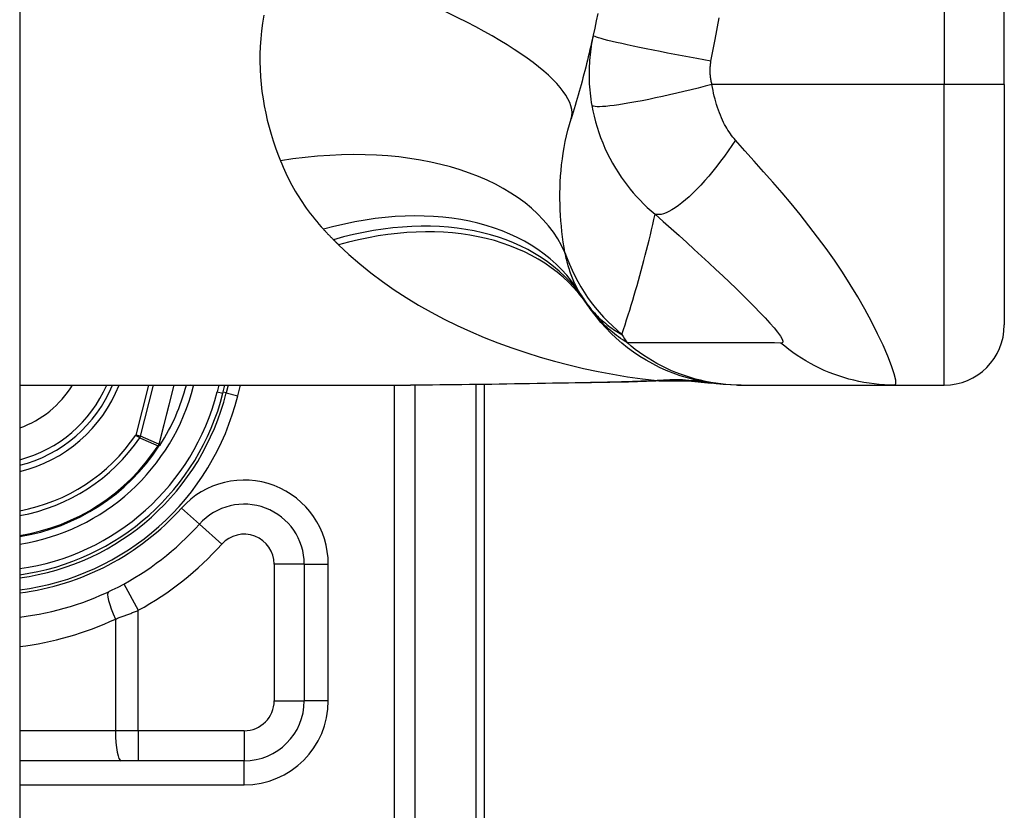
# Model space of a CAD drawing. Header units: inches. Extents: x 4 to 114, y 7 to 59.
# Tile 67 of 72: x 69.065 to 69.71, y 38.661 to 39.179. Entities that reach past the tile are written whole.
import ezdxf

# ---------------------------------------------------------------- set-up
doc = ezdxf.new("R2010")
doc.units = ezdxf.units.IN
doc.header["$MEASUREMENT"] = 0
doc.layers.add('Visible Edges(ANSI)', color=7, linetype='Continuous', lineweight=25)
doc.layers.add('Visible Tangent Edges(ANSI)', color=7, linetype='Continuous', lineweight=25)

msp = doc.modelspace()

# ---------------------------------------------------------------- linework, layer by layer
at = {"layer": 'Visible Edges(ANSI)'}
for p, q in [((69.06484, 43.42742), (69.06484, 23.91642)), ((69.70972, 39.13642), (69.70972, 39.51043)), ((69.70972, 39.13642), (69.70972, 38.97894)), ((69.06484, 38.93957), (69.32079, 38.93957)), ((69.19795, 38.93423), (69.1993, 38.93957)), ((69.20134, 38.93957), (69.20006, 38.93443)), ((69.36934, 38.57342), (69.36934, 38.93993)), ((69.53497, 38.93957), (69.53739, 38.93957)), ((69.53739, 38.93957), (69.63782, 38.93957)), ((69.63782, 38.93957), (69.67035, 38.93957)), ((69.15674, 38.90028), (69.15606, 38.89949)), ((69.25123, 38.82225), (69.25123, 38.73287)), ((69.21186, 38.6935), (69.06484, 38.6935))]:
    msp.add_line(p, q, dxfattribs=at)
at = {"layer": 'Visible Edges(ANSI)', "flags": 128}
for points in [[(69.44346, 39.18289), (69.4425, 39.17814), (69.44152, 39.1734), (69.4405, 39.16868)], [(69.4405, 39.16868), (69.43997, 39.16632), (69.43944, 39.16397), (69.43891, 39.16163), (69.43836, 39.15929), (69.43781, 39.15696), (69.43725, 39.15463), (69.43669, 39.15231), (69.43612, 39.15), (69.43554, 39.1477), (69.43495, 39.1454), (69.43436, 39.14311), (69.43376, 39.14082), (69.43315, 39.13854), (69.43254, 39.13627), (69.43192, 39.13401), (69.43129, 39.13175), (69.43066, 39.1295), (69.43002, 39.12725), (69.42937, 39.12501), (69.42872, 39.12278), (69.42806, 39.12056), (69.42739, 39.11834), (69.42671, 39.11613), (69.42603, 39.11392)], [(69.53497, 38.93957), (69.53033, 38.93966), (69.52565, 38.93993), (69.52094, 38.9404), (69.51623, 38.94106), (69.51151, 38.94192), (69.5068, 38.94297), (69.50212, 38.94423), (69.49747, 38.94568), (69.49287, 38.94732), (69.48833, 38.94916), (69.48387, 38.95119), (69.47949, 38.95341), (69.4752, 38.95581), (69.47102, 38.95838), (69.46696, 38.96111), (69.46302, 38.96401), (69.45923, 38.96705), (69.45557, 38.97024), (69.45207, 38.97355), (69.44872, 38.97698), (69.44554, 38.98053), (69.44252, 38.98417), (69.43968, 38.98789), (69.43701, 38.99169)], [(69.43937, 38.94103), (69.40919, 38.94054), (69.3793, 38.94007), (69.3498, 38.93971), (69.32079, 38.93957)], [(69.48747, 38.94237), (69.46367, 38.94153), (69.43937, 38.94103)], [(69.48747, 38.94237), (69.50265, 38.94232), (69.51777, 38.94083)], [(69.15678, 38.90033), (69.15675, 38.90029), (69.15671, 38.90026), (69.15667, 38.90023), (69.15663, 38.90019), (69.15659, 38.90016), (69.15655, 38.90013), (69.1565, 38.9001), (69.15646, 38.90007), (69.15641, 38.90004), (69.15637, 38.90002), (69.15632, 38.89999), (69.15628, 38.89997), (69.15623, 38.89994), (69.15618, 38.89992), (69.15614, 38.8999), (69.15609, 38.89987), (69.15605, 38.89985), (69.156, 38.89983), (69.15596, 38.89981), (69.15591, 38.89979), (69.15587, 38.89977), (69.15582, 38.89975), (69.15578, 38.89973), (69.15573, 38.89971)], [(69.15692, 38.9005), (69.15692, 38.90049), (69.15691, 38.90049), (69.15691, 38.90048), (69.1569, 38.90047), (69.15689, 38.90046), (69.15689, 38.90046), (69.15688, 38.90045), (69.15688, 38.90044), (69.15687, 38.90043), (69.15687, 38.90043), (69.15686, 38.90042), (69.15685, 38.90041), (69.15685, 38.9004), (69.15684, 38.9004), (69.15684, 38.90039), (69.15683, 38.90038), (69.15682, 38.90037), (69.15682, 38.90037), (69.15681, 38.90036), (69.1568, 38.90035), (69.1568, 38.90035), (69.15679, 38.90034), (69.15679, 38.90033), (69.15678, 38.90033)]]:
    msp.add_lwpolyline(points, dxfattribs=at)
at = {"layer": 'Visible Edges(ANSI)'}
for centre, radius, start, end in [((69.53293, 39.06072), 0.11811, 211.30007, 213.52082), ((69.92952, 39.32342), 0.59381, 213.52082, 213.96213), ((69.67035, 38.97894), 0.03937, 270, 0), ((69.04334, 38.97342), 0.089, 283.9794, 337.63968), ((69.04334, 38.97342), 0.13497, 327.29811, 345.47206), ((69.04334, 38.97342), 0.1615, 277.65032, 346.02913), ((69.04334, 38.97342), 0.1595, 277.74684, 345.77595), ((69.04334, 38.97342), 0.1348, 279.17731, 326.73978), ((69.21186, 38.82225), 0.03937, 0, 138.10311), ((69.04336, 38.97342), 0.18701, 276.59695, 318.10311), ((69.21186, 38.73287), 0.03937, 270, 0)]:
    msp.add_arc(centre, radius, start, end, dxfattribs=at)
at = {"layer": 'Visible Tangent Edges(ANSI)'}
for p, q in [((69.67035, 39.51043), (69.67035, 39.13642)), ((69.67035, 39.13642), (69.51827, 39.13642)), ((69.70972, 39.13642), (69.67035, 39.13642)), ((69.67035, 38.93957), (69.67035, 39.13642)), ((69.14925, 38.93957), (69.14096, 38.90688)), ((69.14396, 38.90612), (69.15243, 38.93957)), ((69.16577, 38.93957), (69.15594, 38.90079)), ((69.15609, 38.90075), (69.16593, 38.93957)), ((69.17875, 38.9391), (69.17691, 38.93957)), ((69.17875, 38.9391), (69.17887, 38.93957)), ((69.19524, 38.93957), (69.19414, 38.9352)), ((69.20771, 38.93253), (69.20946, 38.93957)), ((69.31001, 38.93957), (69.31001, 38.38233)), ((69.32393, 38.38233), (69.32393, 38.93957)), ((69.36358, 38.93986), (69.36358, 38.57342)), ((69.19414, 38.9352), (69.19795, 38.93423)), ((69.20006, 38.93443), (69.19813, 38.93492)), ((69.20006, 38.93443), (69.20771, 38.93253)), ((69.14396, 38.90612), (69.14096, 38.90688)), ((69.14096, 38.90688), (69.14351, 38.90514)), ((69.15548, 38.89988), (69.15573, 38.89971)), ((69.15573, 38.89971), (69.15606, 38.89949)), ((69.15574, 38.90022), (69.15588, 38.90016)), ((69.15594, 38.90079), (69.15609, 38.90075)), ((69.18256, 38.84854), (69.17083, 38.85906)), ((69.18256, 38.84854), (69.19721, 38.8354)), ((69.25123, 38.82225), (69.23155, 38.82225)), ((69.23155, 38.82225), (69.23155, 38.73287)), ((69.25123, 38.82225), (69.26698, 38.82225)), ((69.26698, 38.73287), (69.26698, 38.82225)), ((69.13308, 38.80935), (69.14252, 38.79207)), ((69.14252, 38.71319), (69.14252, 38.79207)), ((69.12758, 38.78638), (69.12758, 38.71319)), ((69.23155, 38.73287), (69.25123, 38.73287)), ((69.26698, 38.73287), (69.25123, 38.73287)), ((69.12758, 38.71319), (69.06484, 38.71319)), ((69.14252, 38.71319), (69.12758, 38.71319)), ((69.14252, 38.71319), (69.14252, 38.6935)), ((69.21186, 38.71319), (69.14252, 38.71319)), ((69.21186, 38.71319), (69.21186, 38.6935)), ((69.21186, 38.67776), (69.21186, 38.6935)), ((69.06484, 38.67776), (69.21186, 38.67776))]:
    msp.add_line(p, q, dxfattribs=at)
at = {"layer": 'Visible Tangent Edges(ANSI)', "flags": 128}
for points in [[(69.22468, 39.1818), (69.22385, 39.17665), (69.22318, 39.17153), (69.22269, 39.16644), (69.22236, 39.16139), (69.22218, 39.15637), (69.22216, 39.1514), (69.22229, 39.14646), (69.22256, 39.14155), (69.22298, 39.13669), (69.22353, 39.13188), (69.22421, 39.1271), (69.22502, 39.12237), (69.22596, 39.11769), (69.22702, 39.11305), (69.22819, 39.10847), (69.22947, 39.10394), (69.23085, 39.09947), (69.23234, 39.09506), (69.23393, 39.0907), (69.23561, 39.08641)], [(69.51761, 39.15175), (69.52036, 39.16589), (69.52306, 39.18005)], [(69.4405, 39.16868), (69.44011, 39.16688), (69.43976, 39.16507), (69.43944, 39.16325), (69.43914, 39.16143), (69.43887, 39.1596), (69.43863, 39.15776), (69.43842, 39.15592), (69.43824, 39.15406), (69.43808, 39.15221), (69.43796, 39.15035), (69.43786, 39.14849), (69.43779, 39.14662), (69.43776, 39.14473), (69.43775, 39.14282), (69.43777, 39.14091), (69.43783, 39.13896), (69.43792, 39.13697), (69.43805, 39.13492), (69.43822, 39.13287), (69.43841, 39.13086), (69.43864, 39.12885), (69.43891, 39.12681), (69.43922, 39.12475), (69.43957, 39.12268)], [(69.51761, 39.15175), (69.51298, 39.15257), (69.50826, 39.15342), (69.50347, 39.15429), (69.49865, 39.15519), (69.49383, 39.1561), (69.48903, 39.15702), (69.48429, 39.15794), (69.47966, 39.15886), (69.47515, 39.15977), (69.47082, 39.16067), (69.46669, 39.16154), (69.4628, 39.16238), (69.45917, 39.16319), (69.45583, 39.16396), (69.4528, 39.16468), (69.45009, 39.16535), (69.44773, 39.16597), (69.4457, 39.16653), (69.44402, 39.16704), (69.44268, 39.16748), (69.44167, 39.16787), (69.44098, 39.16819), (69.44059, 39.16847), (69.4405, 39.16868)], [(69.51827, 39.13642), (69.51811, 39.13709), (69.51795, 39.13776), (69.51781, 39.13842), (69.51768, 39.13908), (69.51757, 39.13974), (69.51746, 39.14042), (69.51737, 39.14109), (69.5173, 39.14175), (69.51723, 39.1424), (69.51718, 39.14304), (69.51714, 39.14367), (69.51711, 39.1443), (69.51709, 39.14493), (69.51708, 39.14555), (69.51709, 39.14617), (69.5171, 39.1468), (69.51713, 39.14742), (69.51716, 39.14805), (69.51721, 39.14867), (69.51727, 39.14929), (69.51734, 39.14991), (69.51742, 39.15052), (69.51751, 39.15114), (69.51761, 39.15175)], [(69.51827, 39.13642), (69.51378, 39.13526), (69.5092, 39.1341), (69.50454, 39.13295), (69.49985, 39.13181), (69.49515, 39.13071), (69.49046, 39.12963), (69.48582, 39.1286), (69.48126, 39.12762), (69.47681, 39.1267), (69.47251, 39.12584), (69.46838, 39.12505), (69.46446, 39.12435), (69.46077, 39.12373), (69.45734, 39.12319), (69.45419, 39.12275), (69.45133, 39.12239), (69.44878, 39.12213), (69.44653, 39.12196), (69.44461, 39.12188), (69.443, 39.12189), (69.4417, 39.12198), (69.4407, 39.12214), (69.44, 39.12238), (69.43957, 39.12268)], [(69.53368, 39.09995), (69.53281, 39.10096), (69.53195, 39.102), (69.53112, 39.10308), (69.53031, 39.1042), (69.52952, 39.10535), (69.52875, 39.10653), (69.528, 39.10774), (69.52727, 39.10899), (69.52656, 39.11028), (69.52586, 39.11161), (69.52518, 39.113), (69.52447, 39.11456), (69.52376, 39.11626), (69.52308, 39.11797), (69.52245, 39.1197), (69.52185, 39.12145), (69.52128, 39.12325), (69.52074, 39.12507), (69.52024, 39.12691), (69.51977, 39.12878), (69.51934, 39.13067), (69.51895, 39.13258), (69.51859, 39.13449), (69.51827, 39.13642)], [(69.43957, 39.12268), (69.44025, 39.11915), (69.44105, 39.11562), (69.44195, 39.11209), (69.44297, 39.10858), (69.44409, 39.10509), (69.44533, 39.10164), (69.44667, 39.09821), (69.44813, 39.09481), (69.44968, 39.09147), (69.45134, 39.08818), (69.45313, 39.08487), (69.45505, 39.08158), (69.45696, 39.07854), (69.45879, 39.07578), (69.46067, 39.07313), (69.46261, 39.07054), (69.46462, 39.06799), (69.46671, 39.06549), (69.46888, 39.06303), (69.47113, 39.06062), (69.47347, 39.05825), (69.47589, 39.05593), (69.4784, 39.05366), (69.481, 39.05143)], [(69.42199, 39.02642), (69.42142, 39.02977), (69.4209, 39.03316), (69.42043, 39.0366), (69.42001, 39.04007), (69.41964, 39.04358), (69.41932, 39.04712), (69.41907, 39.05069), (69.41888, 39.05429), (69.41875, 39.05791), (69.41868, 39.06156), (69.41868, 39.06523), (69.41876, 39.06892), (69.4189, 39.07264), (69.41913, 39.07637), (69.41943, 39.08012), (69.41981, 39.08389), (69.42028, 39.08767), (69.42084, 39.09145), (69.42148, 39.09524), (69.42221, 39.09901), (69.42303, 39.10277), (69.42394, 39.10652), (69.42494, 39.11023), (69.42603, 39.11392)], [(69.53368, 39.09995), (69.53133, 39.09647), (69.52891, 39.093), (69.52643, 39.08957), (69.52391, 39.08618), (69.52134, 39.08285), (69.51875, 39.07961), (69.51615, 39.07648), (69.51354, 39.07347), (69.51094, 39.07059), (69.50837, 39.06788), (69.50583, 39.06533), (69.50335, 39.06297), (69.50092, 39.06081), (69.49857, 39.05885), (69.49631, 39.05711), (69.49414, 39.05559), (69.49207, 39.0543), (69.49011, 39.05324), (69.48828, 39.0524), (69.48657, 39.05179), (69.48498, 39.05139), (69.48352, 39.0512), (69.4822, 39.05122), (69.481, 39.05143)], [(69.63782, 38.93957), (69.63864, 38.94039), (69.63857, 38.94287), (69.63764, 38.94686), (69.6359, 38.95216), (69.63344, 38.95851), (69.63036, 38.96561), (69.62677, 38.97322), (69.62275, 38.98115), (69.61838, 38.98923), (69.61372, 38.99735), (69.60882, 39.00543), (69.60371, 39.01342), (69.59842, 39.02128), (69.59298, 39.02899), (69.58741, 39.03655), (69.58173, 39.04396), (69.57594, 39.05124), (69.57007, 39.0584), (69.56413, 39.06544), (69.55814, 39.07239), (69.5521, 39.07927), (69.546, 39.08615), (69.53983, 39.09308), (69.53368, 39.09995)], [(69.23561, 39.08641), (69.23645, 39.08437), (69.23732, 39.08234), (69.23822, 39.08033), (69.23914, 39.07833), (69.2401, 39.07635), (69.24108, 39.07438), (69.24209, 39.07242), (69.24314, 39.07048), (69.2442, 39.06856), (69.2453, 39.06665), (69.24643, 39.06476), (69.24759, 39.06288), (69.24877, 39.06102), (69.24999, 39.05917), (69.25124, 39.05734), (69.25251, 39.05553), (69.25382, 39.05373), (69.25515, 39.05195), (69.25652, 39.05018), (69.25792, 39.04843), (69.25935, 39.0467), (69.2608, 39.04499), (69.26229, 39.04329), (69.26381, 39.04161)], [(69.45926, 38.9728), (69.46031, 38.97596), (69.46135, 38.97913), (69.46237, 38.98231), (69.46339, 38.9855), (69.46439, 38.9887), (69.46537, 38.99191), (69.46635, 38.99513), (69.46731, 38.99836), (69.46826, 39.0016), (69.4692, 39.00485), (69.47012, 39.00811), (69.47104, 39.01138), (69.47194, 39.01466), (69.47283, 39.01795), (69.4737, 39.02126), (69.47456, 39.02457), (69.47541, 39.02789), (69.47625, 39.03122), (69.47707, 39.03456), (69.47789, 39.03792), (69.47868, 39.04128), (69.47947, 39.04465), (69.48024, 39.04804), (69.481, 39.05143)], [(69.481, 39.05143), (69.48632, 39.04676), (69.49159, 39.04208), (69.49672, 39.03749), (69.50174, 39.03296), (69.50667, 39.02848), (69.5115, 39.02404), (69.51624, 39.01966), (69.52087, 39.01534), (69.52539, 39.01108), (69.5298, 39.00688), (69.53408, 39.00276), (69.53824, 38.99872), (69.54224, 38.99476), (69.54607, 38.99091), (69.5497, 38.98718), (69.55309, 38.9836), (69.55619, 38.98021), (69.55894, 38.97705), (69.56125, 38.9742), (69.56305, 38.97172), (69.56421, 38.9697), (69.56468, 38.96823), (69.56439, 38.96735), (69.56335, 38.9671)], [(69.26381, 39.04161), (69.26408, 39.04132), (69.26435, 39.04104), (69.26461, 39.04075), (69.26488, 39.04046), (69.26515, 39.04017), (69.26542, 39.03989), (69.26569, 39.0396), (69.26596, 39.03931), (69.26623, 39.03903), (69.2665, 39.03874), (69.26677, 39.03846), (69.26705, 39.03817), (69.26732, 39.03789), (69.26759, 39.03761), (69.26787, 39.03733), (69.26814, 39.03704), (69.26842, 39.03676), (69.26869, 39.03648), (69.26897, 39.0362), (69.26924, 39.03592), (69.26952, 39.03564), (69.2698, 39.03536), (69.27008, 39.03508), (69.27036, 39.0348)], [(69.27036, 39.0348), (69.2705, 39.03466), (69.27064, 39.03452), (69.27078, 39.03438), (69.27092, 39.03424), (69.27106, 39.0341), (69.2712, 39.03396), (69.27134, 39.03382), (69.27148, 39.03368), (69.27162, 39.03354), (69.27177, 39.0334), (69.27191, 39.03326), (69.27205, 39.03312), (69.27219, 39.03298), (69.27233, 39.03284), (69.27247, 39.0327), (69.27261, 39.03256), (69.27275, 39.03242), (69.27289, 39.03229), (69.27303, 39.03215), (69.27318, 39.03201), (69.27332, 39.03187), (69.27346, 39.03173), (69.2736, 39.03159), (69.27374, 39.03145)], [(69.27374, 39.03145), (69.28051, 39.02507), (69.28755, 39.01893), (69.29484, 39.01304), (69.30236, 39.00739), (69.3101, 39.00199), (69.31803, 38.99683), (69.32614, 38.99191), (69.33441, 38.98723), (69.34285, 38.98279), (69.35143, 38.97857), (69.36017, 38.97457), (69.36903, 38.9708), (69.37803, 38.96725), (69.38714, 38.96392), (69.39635, 38.96081), (69.40566, 38.95792), (69.41506, 38.95525), (69.42453, 38.95279), (69.43406, 38.95054), (69.44366, 38.94851), (69.4533, 38.94669), (69.46298, 38.94508), (69.47268, 38.94368), (69.48241, 38.94249)], [(69.43201, 38.99936), (69.43145, 39.00032), (69.43089, 39.00129), (69.43035, 39.00227), (69.42982, 39.00327), (69.4293, 39.00428), (69.4288, 39.00531), (69.42831, 39.00636), (69.42783, 39.00742), (69.42737, 39.00849), (69.42692, 39.00958), (69.42648, 39.01068), (69.42606, 39.0118), (69.42565, 39.01294), (69.42525, 39.01409), (69.42486, 39.01525), (69.42449, 39.01643), (69.42413, 39.01763), (69.42379, 39.01884), (69.42346, 39.02006), (69.42314, 39.0213), (69.42283, 39.02256), (69.42254, 39.02383), (69.42226, 39.02512), (69.42199, 39.02642)], [(69.43447, 38.9955), (69.43539, 38.99413), (69.43633, 38.99281), (69.43729, 38.99154), (69.43825, 38.9903), (69.43923, 38.98911), (69.44021, 38.98796), (69.44121, 38.98685), (69.44222, 38.98577), (69.44323, 38.98473), (69.44426, 38.98372), (69.44529, 38.98275), (69.44633, 38.98181), (69.44737, 38.98091), (69.44843, 38.98003), (69.44949, 38.97918), (69.45055, 38.97836), (69.45162, 38.97758), (69.4527, 38.97682), (69.45378, 38.97608), (69.45487, 38.97538), (69.45596, 38.9747), (69.45706, 38.97404), (69.45816, 38.97341), (69.45926, 38.9728)], [(69.46284, 38.96714), (69.46133, 38.96812), (69.45986, 38.96912), (69.45845, 38.97011), (69.45707, 38.97111), (69.45574, 38.97212), (69.45445, 38.97312), (69.4532, 38.97413), (69.45199, 38.97514), (69.45081, 38.97616), (69.44968, 38.97718), (69.44857, 38.9782), (69.4475, 38.97922), (69.44647, 38.98024), (69.44546, 38.98127), (69.44449, 38.9823), (69.44355, 38.98333), (69.44263, 38.98437), (69.44175, 38.9854), (69.44089, 38.98644), (69.44006, 38.98749), (69.43926, 38.98853), (69.43849, 38.98958), (69.43773, 38.99064), (69.43701, 38.99169)], [(69.53739, 38.93957), (69.53408, 38.93961), (69.53075, 38.93976), (69.52742, 38.94), (69.52408, 38.94035), (69.52074, 38.94079), (69.51741, 38.94133), (69.51408, 38.94197), (69.51077, 38.94271), (69.50747, 38.94356), (69.5042, 38.9445), (69.50095, 38.94554), (69.49773, 38.94667), (69.49454, 38.9479), (69.4914, 38.94923), (69.48829, 38.95065), (69.48523, 38.95216), (69.48223, 38.95375), (69.47927, 38.95543), (69.47637, 38.95719), (69.47353, 38.95904), (69.47076, 38.96096), (69.46805, 38.96295), (69.46541, 38.96501), (69.46284, 38.96714)], [(69.56335, 38.9671), (69.55914, 38.96714), (69.55495, 38.96714), (69.55075, 38.96714), (69.54657, 38.96714), (69.54239, 38.96714), (69.5382, 38.96714), (69.53401, 38.96714), (69.52983, 38.96714), (69.52564, 38.96714), (69.52146, 38.96714), (69.51727, 38.96714), (69.51309, 38.96714), (69.5089, 38.96714), (69.50472, 38.96714), (69.50053, 38.96714), (69.49634, 38.96714), (69.49216, 38.96714), (69.48797, 38.96714), (69.48379, 38.96714), (69.4796, 38.96714), (69.47542, 38.96714), (69.47123, 38.96714), (69.46704, 38.96714), (69.46284, 38.96714)], [(69.63782, 38.93957), (69.6345, 38.93961), (69.63117, 38.93976), (69.62784, 38.94), (69.6245, 38.94034), (69.62116, 38.94079), (69.61782, 38.94133), (69.6145, 38.94197), (69.61118, 38.94271), (69.60789, 38.94355), (69.60462, 38.94449), (69.60137, 38.94553), (69.59815, 38.94666), (69.59497, 38.94789), (69.59183, 38.94922), (69.58873, 38.95064), (69.58568, 38.95214), (69.58268, 38.95374), (69.57973, 38.95541), (69.57684, 38.95717), (69.57401, 38.95901), (69.57124, 38.96093), (69.56854, 38.96292), (69.56591, 38.96498), (69.56335, 38.9671)], [(69.43878, 38.94119), (69.43375, 38.9411), (69.42873, 38.94102), (69.42371, 38.94093), (69.4187, 38.94084), (69.41371, 38.94075), (69.40872, 38.94066), (69.40374, 38.94057), (69.39877, 38.94048), (69.3938, 38.94039), (69.38885, 38.94031), (69.38391, 38.94022), (69.37898, 38.94014), (69.37406, 38.94006), (69.36916, 38.93999), (69.36426, 38.93991), (69.35938, 38.93985), (69.3545, 38.93979), (69.34965, 38.93973), (69.3448, 38.93968), (69.33997, 38.93964), (69.33515, 38.93961), (69.33035, 38.93959), (69.32556, 38.93957), (69.32079, 38.93957)], [(69.48241, 38.94249), (69.48063, 38.94241), (69.47885, 38.94233), (69.47706, 38.94225), (69.47527, 38.94218), (69.47347, 38.94211), (69.47168, 38.94204), (69.46987, 38.94198), (69.46807, 38.94191), (69.46626, 38.94185), (69.46445, 38.94179), (69.46263, 38.94174), (69.46082, 38.94168), (69.459, 38.94163), (69.45717, 38.94158), (69.45534, 38.94153), (69.45351, 38.94149), (69.45168, 38.94145), (69.44984, 38.9414), (69.44801, 38.94136), (69.44617, 38.94132), (69.44432, 38.94129), (69.44248, 38.94125), (69.44063, 38.94122), (69.43878, 38.94119)], [(69.43937, 38.94103), (69.43934, 38.94103), (69.43932, 38.94103), (69.43929, 38.94103), (69.43927, 38.94103), (69.43924, 38.94103), (69.43922, 38.94104), (69.43919, 38.94104), (69.43917, 38.94104), (69.43914, 38.94105), (69.43912, 38.94105), (69.43909, 38.94106), (69.43907, 38.94107), (69.43905, 38.94107), (69.43902, 38.94108), (69.439, 38.94109), (69.43897, 38.9411), (69.43895, 38.94111), (69.43892, 38.94112), (69.4389, 38.94113), (69.43888, 38.94114), (69.43885, 38.94115), (69.43883, 38.94116), (69.4388, 38.94118), (69.43878, 38.94119)], [(69.48241, 38.94249), (69.48258, 38.94248), (69.48275, 38.94248), (69.48292, 38.94247), (69.48308, 38.94247), (69.48324, 38.94247), (69.4834, 38.94246), (69.48355, 38.94246), (69.48369, 38.94245), (69.48383, 38.94245), (69.48397, 38.94245), (69.4841, 38.94244), (69.48423, 38.94244), (69.48435, 38.94243), (69.48447, 38.94243), (69.48459, 38.94243), (69.4847, 38.94242), (69.4848, 38.94242), (69.4849, 38.94241), (69.48499, 38.94241), (69.48508, 38.94241), (69.48516, 38.9424), (69.48524, 38.9424), (69.48531, 38.94239), (69.48538, 38.94239)], [(69.48538, 38.94239), (69.48547, 38.94238), (69.48555, 38.94238), (69.48564, 38.94237), (69.48573, 38.94237), (69.48582, 38.94237), (69.4859, 38.94236), (69.48599, 38.94236), (69.48608, 38.94236), (69.48616, 38.94235), (69.48625, 38.94235), (69.48634, 38.94235), (69.48642, 38.94235), (69.48651, 38.94235), (69.4866, 38.94235), (69.48668, 38.94235), (69.48677, 38.94235), (69.48686, 38.94235), (69.48695, 38.94235), (69.48703, 38.94235), (69.48712, 38.94236), (69.48721, 38.94236), (69.4873, 38.94236), (69.48738, 38.94236), (69.48747, 38.94237)], [(69.15594, 38.90079), (69.15544, 38.90101), (69.15494, 38.90123), (69.15444, 38.90145), (69.15394, 38.90167), (69.15344, 38.90189), (69.15294, 38.90211), (69.15244, 38.90233), (69.15194, 38.90255), (69.15144, 38.90278), (69.15094, 38.903), (69.15044, 38.90322), (69.14995, 38.90344), (69.14945, 38.90366), (69.14895, 38.90389), (69.14845, 38.90411), (69.14795, 38.90433), (69.14745, 38.90455), (69.14695, 38.90478), (69.14645, 38.905), (69.14595, 38.90523), (69.14545, 38.90545), (69.14495, 38.90567), (69.14446, 38.9059), (69.14396, 38.90612)], [(69.14351, 38.90514), (69.14401, 38.90492), (69.14451, 38.9047), (69.14501, 38.90448), (69.14551, 38.90426), (69.146, 38.90404), (69.1465, 38.90382), (69.147, 38.9036), (69.1475, 38.90337), (69.148, 38.90316), (69.1485, 38.90294), (69.14899, 38.90272), (69.14949, 38.9025), (69.14999, 38.90228), (69.15049, 38.90206), (69.15099, 38.90184), (69.15149, 38.90162), (69.15198, 38.9014), (69.15248, 38.90118), (69.15298, 38.90097), (69.15348, 38.90075), (69.15398, 38.90053), (69.15448, 38.90031), (69.15498, 38.90009), (69.15548, 38.89988)], [(69.15574, 38.90022), (69.15573, 38.90021), (69.15572, 38.9002), (69.15571, 38.90018), (69.15569, 38.90017), (69.15568, 38.90016), (69.15567, 38.90014), (69.15566, 38.90013), (69.15565, 38.90011), (69.15564, 38.9001), (69.15563, 38.90009), (69.15562, 38.90007), (69.1556, 38.90006), (69.15559, 38.90004), (69.15558, 38.90003), (69.15557, 38.90001), (69.15556, 38.9), (69.15555, 38.89998), (69.15554, 38.89997), (69.15553, 38.89995), (69.15552, 38.89994), (69.15551, 38.89992), (69.1555, 38.89991), (69.15549, 38.89989), (69.15548, 38.89988)], [(69.15574, 38.90022), (69.15574, 38.9002), (69.15573, 38.90018), (69.15573, 38.90016), (69.15572, 38.90014), (69.15572, 38.90012), (69.15572, 38.90009), (69.15572, 38.90007), (69.15571, 38.90005), (69.15571, 38.90003), (69.15571, 38.90001), (69.15571, 38.89999), (69.15571, 38.89996), (69.15571, 38.89994), (69.15571, 38.89992), (69.15571, 38.8999), (69.15571, 38.89988), (69.15572, 38.89986), (69.15572, 38.89983), (69.15572, 38.89981), (69.15572, 38.89979), (69.15573, 38.89977), (69.15573, 38.89975), (69.15573, 38.89973), (69.15573, 38.89971)], [(69.15573, 38.89971), (69.15574, 38.89973), (69.15574, 38.89975), (69.15575, 38.89977), (69.15575, 38.89979), (69.15576, 38.8998), (69.15576, 38.89982), (69.15577, 38.89984), (69.15577, 38.89986), (69.15578, 38.89988), (69.15578, 38.8999), (69.15579, 38.89992), (69.15579, 38.89994), (69.1558, 38.89996), (69.15581, 38.89998), (69.15581, 38.89999), (69.15582, 38.90001), (69.15583, 38.90003), (69.15583, 38.90005), (69.15584, 38.90007), (69.15585, 38.90009), (69.15586, 38.90011), (69.15586, 38.90012), (69.15587, 38.90014), (69.15588, 38.90016)], [(69.15594, 38.90079), (69.15594, 38.90076), (69.15593, 38.90074), (69.15592, 38.90072), (69.15592, 38.90069), (69.15591, 38.90067), (69.1559, 38.90064), (69.1559, 38.90062), (69.15589, 38.9006), (69.15588, 38.90057), (69.15587, 38.90055), (69.15586, 38.90053), (69.15586, 38.9005), (69.15585, 38.90048), (69.15584, 38.90045), (69.15583, 38.90043), (69.15582, 38.90041), (69.15581, 38.90038), (69.1558, 38.90036), (69.15579, 38.90034), (69.15578, 38.90032), (69.15577, 38.90029), (69.15576, 38.90027), (69.15575, 38.90025), (69.15574, 38.90022)], [(69.15588, 38.90016), (69.15589, 38.90018), (69.1559, 38.90021), (69.15591, 38.90023), (69.15592, 38.90025), (69.15593, 38.90028), (69.15594, 38.9003), (69.15595, 38.90033), (69.15596, 38.90035), (69.15597, 38.90038), (69.15598, 38.9004), (69.15599, 38.90042), (69.156, 38.90045), (69.15601, 38.90047), (69.15602, 38.9005), (69.15603, 38.90052), (69.15603, 38.90055), (69.15604, 38.90057), (69.15605, 38.9006), (69.15606, 38.90062), (69.15606, 38.90065), (69.15607, 38.90067), (69.15608, 38.9007), (69.15609, 38.90072), (69.15609, 38.90075)], [(69.12758, 38.78638), (69.12821, 38.7866), (69.12883, 38.78682), (69.12946, 38.78705), (69.13008, 38.78727), (69.13071, 38.7875), (69.13133, 38.78773), (69.13196, 38.78796), (69.13258, 38.78819), (69.13321, 38.78842), (69.13383, 38.78866), (69.13446, 38.78889), (69.13508, 38.78913), (69.13571, 38.78937), (69.13633, 38.78961), (69.13695, 38.78985), (69.13757, 38.79009), (69.1382, 38.79034), (69.13882, 38.79058), (69.13944, 38.79083), (69.14006, 38.79107), (69.14068, 38.79132), (69.14129, 38.79157), (69.14191, 38.79182), (69.14252, 38.79207)]]:
    msp.add_lwpolyline(points, dxfattribs=at)
at = {"layer": 'Visible Tangent Edges(ANSI)'}
for centre, radius, start, end in [((69.83012, 39.2027), 0.43633, 211.79568, 212.67565), ((69.04334, 38.97342), 0.06549, 289.16587, 328.86781), ((69.04334, 38.97342), 0.08547, 284.56944, 336.6625), ((69.04334, 38.97342), 0.09294, 283.37595, 338.63462), ((69.04334, 38.97342), 0.1397, 278.85335, 345.77595), ((69.04334, 38.97342), 0.15556, 277.94415, 345.77595), ((69.04334, 38.97342), 0.16937, 277.29269, 346.02913), ((69.04334, 38.97342), 0.11814, 280.48522, 325.71954), ((69.04334, 38.97342), 0.12123, 280.21522, 325.71954), ((69.04334, 38.97342), 0.1341, 279.2258, 326.73978), ((69.21186, 38.82225), 0.05512, 0, 138.10311), ((69.04336, 38.97342), 0.17126, 277.20664, 318.10311), ((69.21186, 38.82225), 0.01969, 0, 138.10311), ((69.04336, 38.97342), 0.20669, 298.671, 318.10311), ((69.03962, 38.97342), 0.20669, 277.00862, 295.18561), ((69.21186, 38.73287), 0.05512, 270, 0), ((69.21186, 38.73287), 0.01969, 270, 0)]:
    msp.add_arc(centre, radius, start, end, dxfattribs=at)
for centre, major_axis, ratio, start_param, end_param in [((69.23804, 39.17231), (0.18799, -0.05839), 0.249251, 0, 1.285379), ((69.23561, 38.96487), (0.19017, 0.05083), 0.604241, 0.09545, 1.410679), ((69.26381, 38.89709), (0.1682, 0.10227), 0.678602, 0, 1.179478), ((69.27036, 38.88679), (0.16411, 0.10871), 0.689059, 0, 1.142601), ((69.27374, 38.88173), (0.16327, 0.10997), 0.696909, 0, 1.131926), ((69.53382, 39.06334), (0.11201, -0.03746), 0.992002, 3.787137, 4.348938), ((69.48241, 38.74713), (0.03285, 0.19409), 0.802573, 0, 0.207855), ((69.48909, 38.74608), (0.02867, 0.19475), 0.91694, 0, 0.179726), ((69.14096, 38.90688), (0.00162, 0.00359), 0.779727, 4.57537, 4.849408), ((69.13132, 38.78638), (-0.00838, 0.01781), 0.172316, 0, 1.48994), ((69.13132, 38.71319), (0, -0.01969), 0.189796, 4.712389, 6.283185)]:
    msp.add_ellipse(centre, major_axis=major_axis, ratio=ratio, start_param=start_param, end_param=end_param, dxfattribs=at)

doc.saveas('drawing.dxf')
